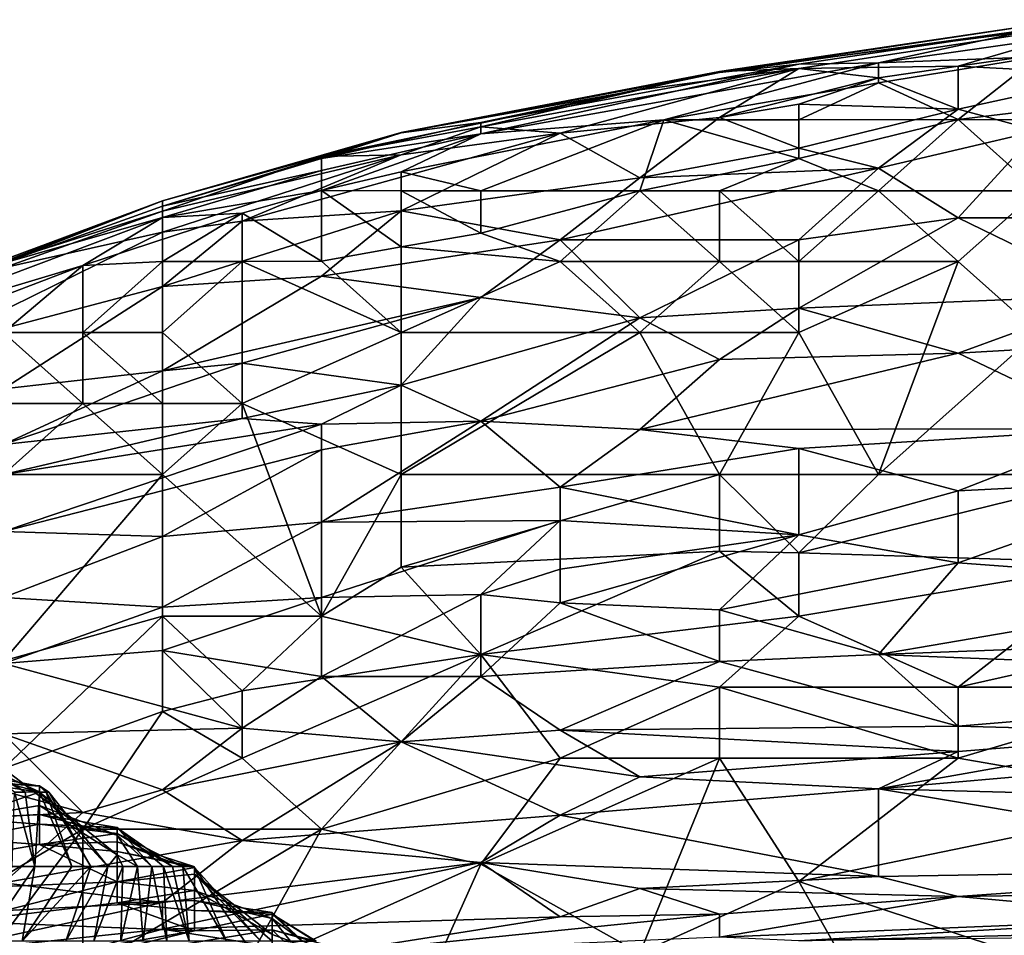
# Model space of a CAD drawing. Extents: x -1.05 to 1.05, y -0.36 to 0.36.
# Tile 75 of 226: x -0.7993 to -0.728, y 0.2786 to 0.3448. Entities that reach past the tile are written whole.
import ezdxf

# ---------------------------------------------------------------- set-up
doc = ezdxf.new("R2010")
doc.units = 0

msp = doc.modelspace()

# ---------------------------------------------------------------- linework, layer by layer
for points in [[(-0.742847, 0.341302, 0.789942), (-0.748606, 0.341103, 0.799772), (-0.71981, 0.344841, 0.794857)], [(-0.748606, 0.341103, 0.799772), (-0.725569, 0.344498, 0.804687), (-0.71981, 0.344841, 0.794857)], [(-0.725569, 0.344498, 0.804687), (-0.748606, 0.34103, 0.804687), (-0.725569, 0.344209, 0.809601)], [(-0.748606, 0.34103, 0.804687), (-0.725569, 0.344498, 0.804687), (-0.748606, 0.341103, 0.799772)], [(-0.742847, 0.341302, 0.789942), (-0.71981, 0.344841, 0.794857), (-0.731328, 0.341479, 0.780112)], [(-0.731328, 0.341479, 0.780112), (-0.71981, 0.344841, 0.794857), (-0.708291, 0.344788, 0.785027)], [(-0.71981, 0.340873, 0.770282), (-0.731328, 0.341479, 0.780112), (-0.708291, 0.344788, 0.785027)], [(-0.748606, 0.34103, 0.804687), (-0.742847, 0.341615, 0.809601), (-0.725569, 0.344209, 0.809601)], [(-0.742847, 0.341615, 0.809601), (-0.737088, 0.34172, 0.814516), (-0.725569, 0.344209, 0.809601)], [(-0.725569, 0.344209, 0.809601), (-0.737088, 0.34172, 0.814516), (-0.71981, 0.344181, 0.814516)], [(-0.737088, 0.34172, 0.814516), (-0.725569, 0.342143, 0.819431), (-0.71981, 0.344181, 0.814516)], [(-0.737088, 0.340273, 0.819431), (-0.731328, 0.337619, 0.824346), (-0.725569, 0.342143, 0.819431)], [(-0.737088, 0.34172, 0.814516), (-0.737088, 0.340273, 0.819431), (-0.725569, 0.342143, 0.819431)], [(-0.725569, 0.342143, 0.819431), (-0.731328, 0.337619, 0.824346), (-0.714051, 0.339684, 0.824346)], [(-0.765884, 0.336579, 0.814516), (-0.737088, 0.34172, 0.814516), (-0.742847, 0.341615, 0.809601)], [(-0.765884, 0.336579, 0.814516), (-0.752629, 0.337601, 0.819431), (-0.737088, 0.34172, 0.814516)], [(-0.765884, 0.337405, 0.809601), (-0.765884, 0.336579, 0.814516), (-0.742847, 0.341615, 0.809601)], [(-0.765884, 0.337405, 0.809601), (-0.742847, 0.341615, 0.809601), (-0.748606, 0.34103, 0.804687)], [(-0.752629, 0.337601, 0.819431), (-0.737088, 0.340273, 0.819431), (-0.737088, 0.34172, 0.814516)], [(-0.742847, 0.341302, 0.789942), (-0.731328, 0.341479, 0.780112), (-0.737088, 0.340639, 0.780112)], [(-0.737088, 0.340639, 0.780112), (-0.731328, 0.341479, 0.780112), (-0.731328, 0.338358, 0.765368)], [(-0.731328, 0.338358, 0.765368), (-0.731328, 0.341479, 0.780112), (-0.71981, 0.340873, 0.770282)], [(-0.771643, 0.336643, 0.804687), (-0.748606, 0.34103, 0.804687), (-0.748606, 0.341103, 0.799772)], [(-0.771643, 0.336667, 0.799772), (-0.771643, 0.336643, 0.804687), (-0.748606, 0.341103, 0.799772)], [(-0.771643, 0.336667, 0.799772), (-0.748606, 0.341103, 0.799772), (-0.754365, 0.339769, 0.794857)], [(-0.771643, 0.336643, 0.804687), (-0.765884, 0.337405, 0.809601), (-0.748606, 0.34103, 0.804687)], [(-0.765884, 0.33709, 0.789942), (-0.754365, 0.339769, 0.794857), (-0.742847, 0.341302, 0.789942)], [(-0.760125, 0.336639, 0.780112), (-0.765884, 0.33709, 0.789942), (-0.742847, 0.341302, 0.789942)], [(-0.748606, 0.337762, 0.775197), (-0.760125, 0.336639, 0.780112), (-0.742847, 0.341302, 0.789942)], [(-0.754365, 0.339769, 0.794857), (-0.748606, 0.341103, 0.799772), (-0.742847, 0.341302, 0.789942)], [(-0.748606, 0.337762, 0.775197), (-0.742847, 0.341302, 0.789942), (-0.737088, 0.340639, 0.780112)], [(-0.731328, 0.338358, 0.765368), (-0.71981, 0.340873, 0.770282), (-0.725569, 0.336791, 0.755538)], [(-0.752629, 0.337601, 0.819431), (-0.742847, 0.337601, 0.822115), (-0.737088, 0.340273, 0.819431)], [(-0.742847, 0.338718, 0.775197), (-0.748606, 0.337762, 0.775197), (-0.737088, 0.340639, 0.780112)], [(-0.742847, 0.338718, 0.775197), (-0.737088, 0.340639, 0.780112), (-0.731328, 0.338358, 0.765368)], [(-0.742847, 0.337601, 0.822115), (-0.731328, 0.337619, 0.824346), (-0.737088, 0.340273, 0.819431)], [(-0.777402, 0.334943, 0.794857), (-0.754365, 0.339769, 0.794857), (-0.765884, 0.33709, 0.789942)], [(-0.754365, 0.339769, 0.794857), (-0.777402, 0.334943, 0.794857), (-0.771643, 0.336667, 0.799772)], [(-0.731328, 0.337619, 0.824346), (-0.725569, 0.337601, 0.82491), (-0.714051, 0.339684, 0.824346)], [(-0.742847, 0.338718, 0.775197), (-0.742847, 0.33555, 0.760453), (-0.748606, 0.337762, 0.775197)], [(-0.742847, 0.338718, 0.775197), (-0.731328, 0.338358, 0.765368), (-0.742847, 0.33555, 0.760453)], [(-0.742847, 0.33555, 0.760453), (-0.731328, 0.338358, 0.765368), (-0.737088, 0.33409, 0.750623)], [(-0.737088, 0.33409, 0.750623), (-0.731328, 0.338358, 0.765368), (-0.725569, 0.336791, 0.755538)], [(-0.777402, 0.334805, 0.809601), (-0.765884, 0.336579, 0.814516), (-0.765884, 0.337405, 0.809601)], [(-0.771643, 0.336643, 0.804687), (-0.777402, 0.334805, 0.809601), (-0.765884, 0.337405, 0.809601)], [(-0.771643, 0.333833, 0.819431), (-0.765884, 0.332468, 0.822978), (-0.752629, 0.337601, 0.819431)], [(-0.765884, 0.336579, 0.814516), (-0.771643, 0.333833, 0.819431), (-0.752629, 0.337601, 0.819431)], [(-0.765884, 0.332468, 0.822978), (-0.754365, 0.332468, 0.824672), (-0.752629, 0.337601, 0.819431)], [(-0.748606, 0.337762, 0.775197), (-0.754365, 0.333392, 0.760453), (-0.760125, 0.336639, 0.780112)], [(-0.742847, 0.33555, 0.760453), (-0.754365, 0.333392, 0.760453), (-0.748606, 0.337762, 0.775197)], [(-0.742847, 0.334809, 0.824346), (-0.752629, 0.337601, 0.819431), (-0.754365, 0.332468, 0.824672)], [(-0.742847, 0.337601, 0.822115), (-0.752629, 0.337601, 0.819431), (-0.742847, 0.334809, 0.824346)], [(-0.731328, 0.337619, 0.824346), (-0.742847, 0.334809, 0.824346), (-0.737088, 0.332468, 0.825561)], [(-0.742847, 0.334809, 0.824346), (-0.731328, 0.337619, 0.824346), (-0.742847, 0.337601, 0.822115)], [(-0.737088, 0.332468, 0.825561), (-0.725569, 0.332468, 0.825639), (-0.731328, 0.337619, 0.824346)], [(-0.725569, 0.332468, 0.825639), (-0.725569, 0.337601, 0.82491), (-0.731328, 0.337619, 0.824346)], [(-0.788921, 0.331732, 0.804687), (-0.771643, 0.336643, 0.804687), (-0.771643, 0.336667, 0.799772)], [(-0.777402, 0.334943, 0.794857), (-0.788921, 0.331732, 0.804687), (-0.771643, 0.336667, 0.799772)], [(-0.788921, 0.331358, 0.809601), (-0.777402, 0.334805, 0.809601), (-0.771643, 0.336643, 0.804687)], [(-0.788921, 0.331732, 0.804687), (-0.788921, 0.331358, 0.809601), (-0.771643, 0.336643, 0.804687)], [(-0.771643, 0.331011, 0.765368), (-0.783162, 0.330274, 0.775197), (-0.760125, 0.336639, 0.780112)], [(-0.760125, 0.336639, 0.780112), (-0.783162, 0.330274, 0.775197), (-0.771643, 0.335065, 0.785027)], [(-0.771643, 0.335065, 0.785027), (-0.777402, 0.334943, 0.794857), (-0.765884, 0.33709, 0.789942)], [(-0.777402, 0.332482, 0.819431), (-0.771643, 0.333833, 0.819431), (-0.765884, 0.336579, 0.814516)], [(-0.777402, 0.333919, 0.814516), (-0.777402, 0.332482, 0.819431), (-0.765884, 0.336579, 0.814516)], [(-0.777402, 0.333919, 0.814516), (-0.765884, 0.336579, 0.814516), (-0.777402, 0.334805, 0.809601)], [(-0.771643, 0.335065, 0.785027), (-0.765884, 0.33709, 0.789942), (-0.760125, 0.336639, 0.780112)], [(-0.771643, 0.331011, 0.765368), (-0.760125, 0.336639, 0.780112), (-0.754365, 0.333392, 0.760453)], [(-0.731328, 0.330503, 0.730963), (-0.737088, 0.33409, 0.750623), (-0.725569, 0.336791, 0.755538)], [(-0.71981, 0.330499, 0.726049), (-0.731328, 0.330503, 0.730963), (-0.725569, 0.336791, 0.755538)], [(-0.783162, 0.330274, 0.775197), (-0.788921, 0.329471, 0.780112), (-0.771643, 0.335065, 0.785027)], [(-0.771643, 0.335065, 0.785027), (-0.788921, 0.329471, 0.780112), (-0.788921, 0.330997, 0.789942)], [(-0.771643, 0.335065, 0.785027), (-0.788921, 0.330997, 0.789942), (-0.777402, 0.334943, 0.794857)], [(-0.737088, 0.33409, 0.750623), (-0.754365, 0.333392, 0.760453), (-0.742847, 0.33555, 0.760453)], [(-0.788921, 0.331732, 0.804687), (-0.777402, 0.334943, 0.794857), (-0.788921, 0.330997, 0.789942)], [(-0.788921, 0.331358, 0.809601), (-0.777402, 0.333919, 0.814516), (-0.777402, 0.334805, 0.809601)], [(-0.754365, 0.332468, 0.824672), (-0.748606, 0.332468, 0.825109), (-0.742847, 0.334809, 0.824346)], [(-0.748606, 0.332468, 0.825109), (-0.737088, 0.332468, 0.825561), (-0.742847, 0.334809, 0.824346)], [(-0.777402, 0.333919, 0.814516), (-0.788921, 0.330534, 0.814516), (-0.777402, 0.332482, 0.819431)], [(-0.788921, 0.331358, 0.809601), (-0.788921, 0.330534, 0.814516), (-0.777402, 0.333919, 0.814516)], [(-0.777402, 0.332482, 0.819431), (-0.771643, 0.332468, 0.82149), (-0.771643, 0.333833, 0.819431)], [(-0.771643, 0.332468, 0.82149), (-0.765884, 0.332468, 0.822978), (-0.771643, 0.333833, 0.819431)], [(-0.737088, 0.33409, 0.750623), (-0.760125, 0.3289, 0.745708), (-0.754365, 0.333392, 0.760453)], [(-0.760125, 0.3289, 0.745708), (-0.737088, 0.33409, 0.750623), (-0.742847, 0.328922, 0.730963)], [(-0.742847, 0.328922, 0.730963), (-0.737088, 0.33409, 0.750623), (-0.731328, 0.330503, 0.730963)], [(-0.771643, 0.331011, 0.765368), (-0.754365, 0.333392, 0.760453), (-0.760125, 0.3289, 0.745708)], [(-0.777402, 0.332482, 0.819431), (-0.788921, 0.330534, 0.814516), (-0.783162, 0.330839, 0.819431)], [(-0.783162, 0.330839, 0.819431), (-0.777402, 0.327362, 0.824346), (-0.777402, 0.332482, 0.819431)], [(-0.771643, 0.332468, 0.82149), (-0.777402, 0.332482, 0.819431), (-0.771643, 0.328411, 0.824346)], [(-0.771643, 0.328411, 0.824346), (-0.777402, 0.332482, 0.819431), (-0.777402, 0.327362, 0.824346)], [(-0.765884, 0.332468, 0.822978), (-0.771643, 0.332468, 0.82149), (-0.765884, 0.329388, 0.824346)], [(-0.765884, 0.329388, 0.824346), (-0.771643, 0.332468, 0.82149), (-0.771643, 0.328411, 0.824346)], [(-0.754365, 0.332468, 0.824672), (-0.765884, 0.329388, 0.824346), (-0.760125, 0.327335, 0.82494)], [(-0.765884, 0.329388, 0.824346), (-0.754365, 0.332468, 0.824672), (-0.765884, 0.332468, 0.822978)], [(-0.754365, 0.332468, 0.824672), (-0.760125, 0.327335, 0.82494), (-0.748606, 0.327335, 0.824731)], [(-0.748606, 0.327335, 0.824731), (-0.748606, 0.332468, 0.825109), (-0.754365, 0.332468, 0.824672)], [(-0.742847, 0.327335, 0.824611), (-0.737088, 0.332468, 0.825561), (-0.748606, 0.332468, 0.825109)], [(-0.748606, 0.327335, 0.824731), (-0.742847, 0.327335, 0.824611), (-0.748606, 0.332468, 0.825109)], [(-0.742847, 0.327335, 0.824611), (-0.731328, 0.327335, 0.824486), (-0.737088, 0.332468, 0.825561)], [(-0.731328, 0.327335, 0.824486), (-0.725569, 0.332468, 0.825639), (-0.737088, 0.332468, 0.825561)], [(-0.731328, 0.327335, 0.824486), (-0.725569, 0.322202, 0.822949), (-0.725569, 0.332468, 0.825639)], [(-0.806199, 0.325308, 0.804687), (-0.800439, 0.327217, 0.809601), (-0.788921, 0.331732, 0.804687)], [(-0.800382, 0.327335, 0.794857), (-0.806199, 0.325308, 0.804687), (-0.788921, 0.331732, 0.804687)], [(-0.800439, 0.327217, 0.809601), (-0.788921, 0.331358, 0.809601), (-0.788921, 0.331732, 0.804687)], [(-0.800382, 0.327335, 0.794857), (-0.788921, 0.331732, 0.804687), (-0.788921, 0.330997, 0.789942)], [(-0.800439, 0.327217, 0.809601), (-0.788921, 0.330534, 0.814516), (-0.788921, 0.331358, 0.809601)], [(-0.800439, 0.326889, 0.789942), (-0.800382, 0.327335, 0.794857), (-0.788921, 0.330997, 0.789942)], [(-0.800439, 0.326889, 0.789942), (-0.788921, 0.330997, 0.789942), (-0.788921, 0.329471, 0.780112)], [(-0.79468, 0.327053, 0.819431), (-0.788921, 0.327335, 0.821656), (-0.783162, 0.330839, 0.819431)], [(-0.788921, 0.330534, 0.814516), (-0.79468, 0.327053, 0.819431), (-0.783162, 0.330839, 0.819431)], [(-0.788921, 0.325526, 0.760453), (-0.783162, 0.330274, 0.775197), (-0.771643, 0.331011, 0.765368)], [(-0.777402, 0.326275, 0.750623), (-0.788921, 0.325526, 0.760453), (-0.771643, 0.331011, 0.765368)], [(-0.788921, 0.327335, 0.821656), (-0.783162, 0.327335, 0.823363), (-0.783162, 0.330839, 0.819431)], [(-0.783162, 0.330839, 0.819431), (-0.783162, 0.327335, 0.823363), (-0.777402, 0.327362, 0.824346)], [(-0.760125, 0.3289, 0.745708), (-0.777402, 0.326275, 0.750623), (-0.771643, 0.331011, 0.765368)], [(-0.800439, 0.327217, 0.809601), (-0.811958, 0.321878, 0.814516), (-0.788921, 0.330534, 0.814516)], [(-0.811958, 0.321878, 0.814516), (-0.79468, 0.327053, 0.819431), (-0.788921, 0.330534, 0.814516)], [(-0.788921, 0.325526, 0.760453), (-0.788921, 0.329471, 0.780112), (-0.783162, 0.330274, 0.775197)], [(-0.742847, 0.323973, 0.706389), (-0.742847, 0.328922, 0.730963), (-0.731328, 0.330503, 0.730963)], [(-0.742847, 0.323973, 0.706389), (-0.731328, 0.330503, 0.730963), (-0.71981, 0.324919, 0.701474)], [(-0.71981, 0.324919, 0.701474), (-0.731328, 0.330503, 0.730963), (-0.71981, 0.330499, 0.726049)], [(-0.788921, 0.325526, 0.760453), (-0.806199, 0.320981, 0.765368), (-0.788921, 0.329471, 0.780112)], [(-0.788921, 0.329471, 0.780112), (-0.806199, 0.320981, 0.765368), (-0.800439, 0.326889, 0.789942)], [(-0.771643, 0.328411, 0.824346), (-0.760125, 0.327335, 0.82494), (-0.765884, 0.329388, 0.824346)], [(-0.760125, 0.3289, 0.745708), (-0.765884, 0.324743, 0.730963), (-0.777402, 0.326275, 0.750623)], [(-0.765884, 0.324743, 0.730963), (-0.760125, 0.3289, 0.745708), (-0.754365, 0.323264, 0.711304)], [(-0.754365, 0.323264, 0.711304), (-0.760125, 0.3289, 0.745708), (-0.742847, 0.328922, 0.730963)], [(-0.754365, 0.323264, 0.711304), (-0.742847, 0.328922, 0.730963), (-0.742847, 0.323973, 0.706389)], [(-0.777402, 0.327362, 0.824346), (-0.771643, 0.322202, 0.82386), (-0.771643, 0.328411, 0.824346)], [(-0.771643, 0.328411, 0.824346), (-0.771643, 0.322202, 0.82386), (-0.760125, 0.327335, 0.82494)], [(-0.788921, 0.327335, 0.821656), (-0.79468, 0.322202, 0.823788), (-0.788921, 0.322202, 0.824296)], [(-0.79468, 0.327053, 0.819431), (-0.79468, 0.322202, 0.823788), (-0.788921, 0.327335, 0.821656)], [(-0.783162, 0.327335, 0.823363), (-0.788921, 0.327335, 0.821656), (-0.788921, 0.322202, 0.824296)], [(-0.788921, 0.322202, 0.824296), (-0.783162, 0.317069, 0.822354), (-0.783162, 0.327335, 0.823363)], [(-0.771643, 0.322202, 0.82386), (-0.777402, 0.327362, 0.824346), (-0.783162, 0.327335, 0.823363)], [(-0.783162, 0.317069, 0.822354), (-0.771643, 0.322202, 0.82386), (-0.783162, 0.327335, 0.823363)], [(-0.760125, 0.327335, 0.82494), (-0.771643, 0.322202, 0.82386), (-0.754365, 0.322202, 0.822957)], [(-0.748606, 0.327335, 0.824731), (-0.760125, 0.327335, 0.82494), (-0.754365, 0.322202, 0.822957)], [(-0.742847, 0.322202, 0.822541), (-0.748606, 0.327335, 0.824731), (-0.754365, 0.322202, 0.822957)], [(-0.742847, 0.327335, 0.824611), (-0.748606, 0.327335, 0.824731), (-0.742847, 0.322202, 0.822541)], [(-0.731328, 0.327335, 0.824486), (-0.742847, 0.327335, 0.824611), (-0.742847, 0.322202, 0.822541)], [(-0.737088, 0.311935, 0.81805), (-0.731328, 0.327335, 0.824486), (-0.742847, 0.322202, 0.822541)], [(-0.737088, 0.311935, 0.81805), (-0.725569, 0.322202, 0.822949), (-0.731328, 0.327335, 0.824486)], [(-0.811958, 0.321878, 0.814516), (-0.806199, 0.322656, 0.819431), (-0.79468, 0.327053, 0.819431)], [(-0.806199, 0.322656, 0.819431), (-0.800439, 0.322202, 0.82248), (-0.79468, 0.327053, 0.819431)], [(-0.800439, 0.322202, 0.82248), (-0.79468, 0.322202, 0.823788), (-0.79468, 0.327053, 0.819431)], [(-0.788921, 0.319437, 0.730963), (-0.777402, 0.326275, 0.750623), (-0.765884, 0.324743, 0.730963)], [(-0.777402, 0.326275, 0.750623), (-0.788921, 0.319437, 0.730963), (-0.788921, 0.325526, 0.760453)], [(-0.788921, 0.325526, 0.760453), (-0.800439, 0.318132, 0.740793), (-0.806199, 0.320981, 0.765368)], [(-0.788921, 0.319437, 0.730963), (-0.800439, 0.318132, 0.740793), (-0.788921, 0.325526, 0.760453)], [(-0.788921, 0.319437, 0.730963), (-0.765884, 0.324743, 0.730963), (-0.783162, 0.319987, 0.726049)], [(-0.771643, 0.318387, 0.701474), (-0.783162, 0.319987, 0.726049), (-0.765884, 0.324743, 0.730963)], [(-0.771643, 0.318387, 0.701474), (-0.765884, 0.324743, 0.730963), (-0.754365, 0.323264, 0.711304)], [(-0.731328, 0.320711, 0.68673), (-0.742847, 0.323973, 0.706389), (-0.71981, 0.324919, 0.701474)], [(-0.731328, 0.320711, 0.68673), (-0.71981, 0.324919, 0.701474), (-0.696773, 0.322706, 0.68673)], [(-0.742847, 0.323973, 0.706389), (-0.748606, 0.320263, 0.691644), (-0.754365, 0.323264, 0.711304)], [(-0.731328, 0.320711, 0.68673), (-0.748606, 0.320263, 0.691644), (-0.742847, 0.323973, 0.706389)], [(-0.771643, 0.318387, 0.701474), (-0.754365, 0.323264, 0.711304), (-0.765884, 0.3158, 0.681815)], [(-0.765884, 0.3158, 0.681815), (-0.754365, 0.323264, 0.711304), (-0.748606, 0.320263, 0.691644)], [(-0.79468, 0.317069, 0.823591), (-0.79468, 0.322202, 0.823788), (-0.800439, 0.322202, 0.82248)], [(-0.800439, 0.317069, 0.824039), (-0.79468, 0.317069, 0.823591), (-0.800439, 0.322202, 0.82248)], [(-0.788921, 0.317069, 0.822986), (-0.788921, 0.322202, 0.824296), (-0.79468, 0.322202, 0.823788)], [(-0.79468, 0.317069, 0.823591), (-0.788921, 0.317069, 0.822986), (-0.79468, 0.322202, 0.823788)], [(-0.788921, 0.322202, 0.824296), (-0.788921, 0.317069, 0.822986), (-0.783162, 0.317069, 0.822354)], [(-0.783162, 0.317069, 0.822354), (-0.771643, 0.311935, 0.81862), (-0.771643, 0.322202, 0.82386)], [(-0.771643, 0.322202, 0.82386), (-0.771643, 0.311935, 0.81862), (-0.754365, 0.322202, 0.822957)], [(-0.754365, 0.322202, 0.822957), (-0.771643, 0.311935, 0.81862), (-0.748606, 0.311935, 0.817808)], [(-0.742847, 0.322202, 0.822541), (-0.754365, 0.322202, 0.822957), (-0.748606, 0.311935, 0.817808)], [(-0.737088, 0.311935, 0.81805), (-0.742847, 0.322202, 0.822541), (-0.748606, 0.311935, 0.817808)], [(-0.737088, 0.311935, 0.81805), (-0.71981, 0.311935, 0.818706), (-0.725569, 0.322202, 0.822949)], [(-0.71981, 0.315244, 0.662155), (-0.731328, 0.320711, 0.68673), (-0.696773, 0.322706, 0.68673)], [(-0.754365, 0.31519, 0.671985), (-0.765884, 0.3158, 0.681815), (-0.748606, 0.320263, 0.691644)], [(-0.754365, 0.31519, 0.671985), (-0.731328, 0.320711, 0.68673), (-0.71981, 0.315244, 0.662155)], [(-0.748606, 0.320263, 0.691644), (-0.731328, 0.320711, 0.68673), (-0.754365, 0.31519, 0.671985)], [(-0.800439, 0.314104, 0.716219), (-0.788921, 0.319437, 0.730963), (-0.783162, 0.319987, 0.726049)], [(-0.783162, 0.315982, 0.701474), (-0.800439, 0.314104, 0.716219), (-0.783162, 0.319987, 0.726049)], [(-0.800439, 0.318132, 0.740793), (-0.788921, 0.319437, 0.730963), (-0.800439, 0.314104, 0.716219)], [(-0.771643, 0.318387, 0.701474), (-0.783162, 0.315982, 0.701474), (-0.783162, 0.319987, 0.726049)], [(-0.783162, 0.315982, 0.701474), (-0.771643, 0.318387, 0.701474), (-0.777402, 0.315576, 0.691644)], [(-0.777402, 0.315576, 0.691644), (-0.771643, 0.318387, 0.701474), (-0.765884, 0.3158, 0.681815)], [(-0.800439, 0.311935, 0.822153), (-0.788921, 0.311935, 0.820015), (-0.79468, 0.317069, 0.823591)], [(-0.800439, 0.311935, 0.822153), (-0.79468, 0.317069, 0.823591), (-0.800439, 0.317069, 0.824039)], [(-0.788921, 0.311935, 0.820015), (-0.788921, 0.317069, 0.822986), (-0.79468, 0.317069, 0.823591)], [(-0.788921, 0.311935, 0.820015), (-0.777402, 0.301669, 0.812732), (-0.783162, 0.317069, 0.822354)], [(-0.788921, 0.311935, 0.820015), (-0.783162, 0.317069, 0.822354), (-0.788921, 0.317069, 0.822986)], [(-0.777402, 0.301669, 0.812732), (-0.771643, 0.311935, 0.81862), (-0.783162, 0.317069, 0.822354)], [(-0.800439, 0.311935, 0.701561), (-0.800439, 0.314104, 0.716219), (-0.783162, 0.315982, 0.701474)], [(-0.800439, 0.311935, 0.701561), (-0.783162, 0.315982, 0.701474), (-0.777402, 0.315576, 0.691644)], [(-0.777402, 0.308472, 0.65724), (-0.765884, 0.3158, 0.681815), (-0.760125, 0.311003, 0.65724)], [(-0.777402, 0.313714, 0.681815), (-0.777402, 0.315576, 0.691644), (-0.765884, 0.3158, 0.681815)], [(-0.777402, 0.308472, 0.65724), (-0.777402, 0.313714, 0.681815), (-0.765884, 0.3158, 0.681815)], [(-0.760125, 0.311003, 0.65724), (-0.765884, 0.3158, 0.681815), (-0.754365, 0.31519, 0.671985)], [(-0.777402, 0.315576, 0.691644), (-0.800439, 0.307809, 0.6769), (-0.800439, 0.311935, 0.701561)], [(-0.800439, 0.307809, 0.6769), (-0.777402, 0.315576, 0.691644), (-0.777402, 0.313714, 0.681815)], [(-0.760125, 0.311003, 0.65724), (-0.754365, 0.31519, 0.671985), (-0.742847, 0.313808, 0.662155)], [(-0.754365, 0.31519, 0.671985), (-0.71981, 0.315244, 0.662155), (-0.742847, 0.313808, 0.662155)], [(-0.731328, 0.310749, 0.647411), (-0.742847, 0.313808, 0.662155), (-0.71981, 0.315244, 0.662155)], [(-0.731328, 0.310749, 0.647411), (-0.71981, 0.315244, 0.662155), (-0.714051, 0.311612, 0.647411)], [(-0.788921, 0.307455, 0.662155), (-0.800439, 0.307809, 0.6769), (-0.777402, 0.313714, 0.681815)], [(-0.788921, 0.307455, 0.662155), (-0.777402, 0.313714, 0.681815), (-0.777402, 0.308472, 0.65724)], [(-0.742847, 0.307558, 0.637581), (-0.760125, 0.311003, 0.65724), (-0.742847, 0.313808, 0.662155)], [(-0.742847, 0.307558, 0.637581), (-0.742847, 0.313808, 0.662155), (-0.731328, 0.310749, 0.647411)], [(-0.800439, 0.298442, 0.814516), (-0.788921, 0.311935, 0.820015), (-0.800439, 0.311935, 0.822153)], [(-0.800439, 0.298442, 0.814516), (-0.788921, 0.301669, 0.814197), (-0.788921, 0.311935, 0.820015)], [(-0.788921, 0.311935, 0.820015), (-0.788921, 0.301669, 0.814197), (-0.777402, 0.301669, 0.812732)], [(-0.777402, 0.301669, 0.812732), (-0.771643, 0.305224, 0.814516), (-0.771643, 0.311935, 0.81862)], [(-0.771643, 0.305224, 0.814516), (-0.748606, 0.311935, 0.817808), (-0.771643, 0.311935, 0.81862)], [(-0.771643, 0.305224, 0.814516), (-0.748606, 0.306389, 0.814516), (-0.748606, 0.311935, 0.817808)], [(-0.742847, 0.306272, 0.814516), (-0.737088, 0.311935, 0.81805), (-0.748606, 0.311935, 0.817808)], [(-0.748606, 0.306389, 0.814516), (-0.742847, 0.306272, 0.814516), (-0.748606, 0.311935, 0.817808)], [(-0.737088, 0.311935, 0.81805), (-0.742847, 0.306272, 0.814516), (-0.71981, 0.311935, 0.818706)], [(-0.742847, 0.306272, 0.814516), (-0.71981, 0.30553, 0.814516), (-0.71981, 0.311935, 0.818706)], [(-0.731328, 0.305529, 0.627751), (-0.731328, 0.310749, 0.647411), (-0.714051, 0.311612, 0.647411)], [(-0.731328, 0.305529, 0.627751), (-0.714051, 0.311612, 0.647411), (-0.708291, 0.303829, 0.617921)], [(-0.760125, 0.311003, 0.65724), (-0.760125, 0.308594, 0.647411), (-0.777402, 0.308472, 0.65724)], [(-0.742847, 0.307558, 0.637581), (-0.760125, 0.308594, 0.647411), (-0.760125, 0.311003, 0.65724)], [(-0.742847, 0.307558, 0.637581), (-0.731328, 0.310749, 0.647411), (-0.731328, 0.305529, 0.627751)], [(-0.777402, 0.308472, 0.65724), (-0.788921, 0.302339, 0.637581), (-0.788921, 0.307455, 0.662155)], [(-0.788921, 0.302339, 0.637581), (-0.777402, 0.308472, 0.65724), (-0.777402, 0.303042, 0.632666)], [(-0.760125, 0.308594, 0.647411), (-0.777402, 0.303042, 0.632666), (-0.777402, 0.308472, 0.65724)], [(-0.777402, 0.303042, 0.632666), (-0.760125, 0.308594, 0.647411), (-0.765884, 0.30324, 0.627751)], [(-0.765884, 0.30324, 0.627751), (-0.760125, 0.308594, 0.647411), (-0.760125, 0.305071, 0.632666)], [(-0.760125, 0.305071, 0.632666), (-0.760125, 0.308594, 0.647411), (-0.742847, 0.307558, 0.637581)], [(-0.788921, 0.307455, 0.662155), (-0.800439, 0.303031, 0.652326), (-0.800439, 0.307809, 0.6769)], [(-0.800439, 0.303031, 0.652326), (-0.788921, 0.307455, 0.662155), (-0.788921, 0.302339, 0.637581)], [(-0.760125, 0.302636, 0.622836), (-0.742847, 0.307558, 0.637581), (-0.748606, 0.302142, 0.617921)], [(-0.760125, 0.302636, 0.622836), (-0.760125, 0.305071, 0.632666), (-0.742847, 0.307558, 0.637581)], [(-0.742847, 0.307558, 0.637581), (-0.731328, 0.305529, 0.627751), (-0.748606, 0.302142, 0.617921)], [(-0.748606, 0.306389, 0.814516), (-0.771643, 0.305224, 0.814516), (-0.765884, 0.29891, 0.809601)], [(-0.765884, 0.29891, 0.809601), (-0.742847, 0.301669, 0.811036), (-0.748606, 0.306389, 0.814516)], [(-0.742847, 0.306272, 0.814516), (-0.748606, 0.306389, 0.814516), (-0.742847, 0.301669, 0.811036)], [(-0.71981, 0.30553, 0.814516), (-0.742847, 0.306272, 0.814516), (-0.742847, 0.301669, 0.811036)], [(-0.765884, 0.29891, 0.809601), (-0.771643, 0.305224, 0.814516), (-0.777402, 0.301669, 0.812732)], [(-0.765884, 0.30324, 0.627751), (-0.760125, 0.305071, 0.632666), (-0.760125, 0.302636, 0.622836)], [(-0.737088, 0.298911, 0.603177), (-0.748606, 0.302142, 0.617921), (-0.731328, 0.305529, 0.627751)], [(-0.742847, 0.301669, 0.811036), (-0.731328, 0.296536, 0.806373), (-0.71981, 0.30553, 0.814516)], [(-0.708291, 0.303829, 0.617921), (-0.737088, 0.298911, 0.603177), (-0.731328, 0.305529, 0.627751)], [(-0.731328, 0.296536, 0.806373), (-0.714051, 0.300431, 0.809601), (-0.71981, 0.30553, 0.814516)], [(-0.737088, 0.298911, 0.603177), (-0.708291, 0.303829, 0.617921), (-0.696773, 0.300431, 0.603177)], [(-0.800439, 0.298254, 0.627751), (-0.800439, 0.303031, 0.652326), (-0.788921, 0.302339, 0.637581)], [(-0.777402, 0.303042, 0.632666), (-0.788921, 0.299189, 0.622836), (-0.788921, 0.302339, 0.637581)], [(-0.788921, 0.299189, 0.622836), (-0.777402, 0.303042, 0.632666), (-0.777402, 0.297323, 0.608092)], [(-0.765884, 0.30324, 0.627751), (-0.777402, 0.297323, 0.608092), (-0.777402, 0.303042, 0.632666)], [(-0.777402, 0.297323, 0.608092), (-0.765884, 0.30324, 0.627751), (-0.765884, 0.297309, 0.603177)], [(-0.765884, 0.30324, 0.627751), (-0.760125, 0.302636, 0.622836), (-0.765884, 0.297309, 0.603177)], [(-0.800439, 0.298254, 0.627751), (-0.788921, 0.302339, 0.637581), (-0.788921, 0.299189, 0.622836)], [(-0.765884, 0.297309, 0.603177), (-0.760125, 0.302636, 0.622836), (-0.748606, 0.298394, 0.603177)], [(-0.760125, 0.302636, 0.622836), (-0.748606, 0.302142, 0.617921), (-0.748606, 0.298394, 0.603177)], [(-0.800439, 0.290647, 0.809601), (-0.788921, 0.29477, 0.809601), (-0.788921, 0.301669, 0.814197)], [(-0.800439, 0.298442, 0.814516), (-0.800439, 0.290647, 0.809601), (-0.788921, 0.301669, 0.814197)], [(-0.788921, 0.29477, 0.809601), (-0.783162, 0.296281, 0.809601), (-0.788921, 0.301669, 0.814197)], [(-0.783162, 0.296281, 0.809601), (-0.777402, 0.301669, 0.812732), (-0.788921, 0.301669, 0.814197)], [(-0.783162, 0.296281, 0.809601), (-0.765884, 0.29891, 0.809601), (-0.777402, 0.301669, 0.812732)], [(-0.742847, 0.301669, 0.811036), (-0.765884, 0.29891, 0.809601), (-0.748606, 0.296536, 0.806344)], [(-0.748606, 0.298394, 0.603177), (-0.748606, 0.302142, 0.617921), (-0.737088, 0.298911, 0.603177)], [(-0.731328, 0.296536, 0.806373), (-0.742847, 0.301669, 0.811036), (-0.748606, 0.296536, 0.806344)], [(-0.691013, 0.297078, 0.588432), (-0.737088, 0.298911, 0.603177), (-0.696773, 0.300431, 0.603177)], [(-0.714051, 0.296536, 0.805253), (-0.714051, 0.300431, 0.809601), (-0.731328, 0.296536, 0.806373)], [(-0.788921, 0.299189, 0.622836), (-0.783162, 0.293574, 0.593347), (-0.800439, 0.298254, 0.627751)], [(-0.783162, 0.293574, 0.593347), (-0.788921, 0.299189, 0.622836), (-0.777402, 0.297323, 0.608092)], [(-0.783162, 0.291403, 0.805759), (-0.765884, 0.29891, 0.809601), (-0.783162, 0.296281, 0.809601)], [(-0.777402, 0.28627, 0.800036), (-0.765884, 0.29891, 0.809601), (-0.783162, 0.291403, 0.805759)], [(-0.760125, 0.291403, 0.802015), (-0.765884, 0.29891, 0.809601), (-0.777402, 0.28627, 0.800036)], [(-0.765884, 0.29891, 0.809601), (-0.760125, 0.291403, 0.802015), (-0.748606, 0.296536, 0.806344)], [(-0.731328, 0.293713, 0.578602), (-0.748606, 0.298394, 0.603177), (-0.737088, 0.298911, 0.603177)], [(-0.737088, 0.298911, 0.603177), (-0.691013, 0.297078, 0.588432), (-0.731328, 0.293713, 0.578602)], [(-0.783162, 0.293574, 0.593347), (-0.800439, 0.293168, 0.603177), (-0.800439, 0.298254, 0.627751)], [(-0.765884, 0.297309, 0.603177), (-0.748606, 0.298394, 0.603177), (-0.760125, 0.293438, 0.583517)], [(-0.731328, 0.293713, 0.578602), (-0.760125, 0.293438, 0.583517), (-0.748606, 0.298394, 0.603177)], [(-0.783162, 0.293574, 0.593347), (-0.777402, 0.297323, 0.608092), (-0.771643, 0.292587, 0.583517)], [(-0.777402, 0.297323, 0.608092), (-0.765884, 0.297309, 0.603177), (-0.771643, 0.292587, 0.583517)], [(-0.771643, 0.292587, 0.583517), (-0.765884, 0.297309, 0.603177), (-0.760125, 0.293438, 0.583517)], [(-0.748606, 0.291403, 0.8009), (-0.748606, 0.296536, 0.806344), (-0.760125, 0.291403, 0.802015)], [(-0.731328, 0.296536, 0.806373), (-0.748606, 0.296536, 0.806344), (-0.731328, 0.291403, 0.800318)], [(-0.731328, 0.291403, 0.800318), (-0.748606, 0.296536, 0.806344), (-0.748606, 0.291403, 0.8009)], [(-0.714051, 0.293266, 0.573688), (-0.731328, 0.293713, 0.578602), (-0.691013, 0.297078, 0.588432)], [(-0.731328, 0.291403, 0.800318), (-0.714051, 0.296536, 0.805253), (-0.731328, 0.296536, 0.806373)], [(-0.714051, 0.288413, 0.794857), (-0.714051, 0.296536, 0.805253), (-0.731328, 0.291403, 0.800318)], [(-0.783162, 0.296281, 0.809601), (-0.788921, 0.29477, 0.809601), (-0.783162, 0.291403, 0.805759)], [(-0.800439, 0.290647, 0.809601), (-0.79468, 0.28627, 0.804726), (-0.788921, 0.29477, 0.809601)], [(-0.79468, 0.28627, 0.804726), (-0.783162, 0.291403, 0.805759), (-0.788921, 0.29477, 0.809601)], [(-0.731328, 0.291875, 0.568773), (-0.760125, 0.293438, 0.583517), (-0.731328, 0.293713, 0.578602)], [(-0.731328, 0.291875, 0.568773), (-0.731328, 0.293713, 0.578602), (-0.714051, 0.293266, 0.573688)], [(-0.811958, 0.292136, 0.608092), (-0.800439, 0.293168, 0.603177), (-0.79468, 0.28747, 0.568773)], [(-0.783162, 0.293574, 0.593347), (-0.788921, 0.28912, 0.573688), (-0.800439, 0.293168, 0.603177)], [(-0.788921, 0.28912, 0.573688), (-0.79468, 0.28747, 0.568773), (-0.800439, 0.293168, 0.603177)], [(-0.788921, 0.28912, 0.573688), (-0.783162, 0.293574, 0.593347), (-0.771643, 0.292587, 0.583517)], [(-0.760125, 0.293438, 0.583517), (-0.754365, 0.290063, 0.563858), (-0.771643, 0.292587, 0.583517)], [(-0.760125, 0.293438, 0.583517), (-0.731328, 0.291875, 0.568773), (-0.754365, 0.290063, 0.563858)], [(-0.708291, 0.291689, 0.563858), (-0.737088, 0.289183, 0.554028), (-0.714051, 0.293266, 0.573688)], [(-0.714051, 0.293266, 0.573688), (-0.737088, 0.289183, 0.554028), (-0.731328, 0.291875, 0.568773)], [(-0.788921, 0.28912, 0.573688), (-0.771643, 0.292587, 0.583517), (-0.783162, 0.285448, 0.549113)], [(-0.783162, 0.285448, 0.549113), (-0.771643, 0.292587, 0.583517), (-0.760125, 0.287281, 0.549113)], [(-0.771643, 0.292587, 0.583517), (-0.754365, 0.290063, 0.563858), (-0.760125, 0.287281, 0.549113)], [(-0.811958, 0.292136, 0.608092), (-0.79468, 0.28747, 0.568773), (-0.817717, 0.286317, 0.583517)], [(-0.799641, 0.28894, 0.106659), (-0.803451, 0.291956, 0.106659), (-0.798854, 0.28894, 0.110395)], [(-0.803451, 0.291956, 0.106659), (-0.803451, 0.291556, 0.110395), (-0.798854, 0.28894, 0.110395)], [(-0.797831, 0.288961, 0.11413), (-0.803451, 0.291556, 0.110395), (-0.803451, 0.290424, 0.117865)], [(-0.797831, 0.288961, 0.11413), (-0.798854, 0.28894, 0.110395), (-0.803451, 0.291556, 0.110395)], [(-0.754365, 0.290063, 0.563858), (-0.731328, 0.291875, 0.568773), (-0.737088, 0.289183, 0.554028)], [(-0.737088, 0.289183, 0.554028), (-0.708291, 0.291689, 0.563858), (-0.696773, 0.288136, 0.539283)], [(-0.777402, 0.28627, 0.800036), (-0.783162, 0.291403, 0.805759), (-0.79468, 0.28627, 0.804726)], [(-0.760125, 0.291403, 0.802015), (-0.777402, 0.28627, 0.800036), (-0.765884, 0.283746, 0.794857)], [(-0.765884, 0.283746, 0.794857), (-0.754365, 0.277287, 0.785027), (-0.748606, 0.291403, 0.8009)], [(-0.748606, 0.291403, 0.8009), (-0.760125, 0.291403, 0.802015), (-0.765884, 0.283746, 0.794857)], [(-0.742847, 0.282475, 0.789942), (-0.748606, 0.291403, 0.8009), (-0.754365, 0.277287, 0.785027)], [(-0.731328, 0.291403, 0.800318), (-0.748606, 0.291403, 0.8009), (-0.742847, 0.282475, 0.789942)], [(-0.714051, 0.288413, 0.794857), (-0.731328, 0.291403, 0.800318), (-0.742847, 0.282475, 0.789942)], [(-0.811958, 0.276003, 0.802594), (-0.79468, 0.28627, 0.804726), (-0.800439, 0.290647, 0.809601)], [(-0.803451, 0.290424, 0.117865), (-0.803451, 0.289796, 0.1216), (-0.797831, 0.289371, 0.117865)], [(-0.803451, 0.290424, 0.117865), (-0.797831, 0.289371, 0.117865), (-0.797831, 0.288961, 0.11413)], [(-0.803451, 0.289796, 0.1216), (-0.797831, 0.28894, 0.12663), (-0.797831, 0.289401, 0.1216)], [(-0.803451, 0.289796, 0.1216), (-0.797831, 0.289401, 0.1216), (-0.797831, 0.289371, 0.117865)], [(-0.803451, 0.289796, 0.1216), (-0.803451, 0.287031, 0.136542), (-0.797831, 0.28894, 0.12663)], [(-0.797148, 0.28894, 0.1216), (-0.797831, 0.289401, 0.1216), (-0.797831, 0.28894, 0.12663)], [(-0.797831, 0.289371, 0.117865), (-0.797831, 0.289401, 0.1216), (-0.797148, 0.28894, 0.1216)], [(-0.797333, 0.28894, 0.117865), (-0.797831, 0.289371, 0.117865), (-0.797148, 0.28894, 0.1216)], [(-0.797831, 0.288961, 0.11413), (-0.797831, 0.289371, 0.117865), (-0.797333, 0.28894, 0.117865)], [(-0.760125, 0.287281, 0.549113), (-0.754365, 0.290063, 0.563858), (-0.737088, 0.289183, 0.554028)], [(-0.803451, 0.287031, 0.136542), (-0.797831, 0.287991, 0.132806), (-0.797831, 0.28894, 0.12663)], [(-0.799804, 0.283556, 0.106659), (-0.799641, 0.28894, 0.106659), (-0.798151, 0.283556, 0.110395)], [(-0.799641, 0.28894, 0.106659), (-0.798854, 0.28894, 0.110395), (-0.798151, 0.283556, 0.110395)], [(-0.797831, 0.288961, 0.11413), (-0.798151, 0.283556, 0.110395), (-0.798854, 0.28894, 0.110395)], [(-0.798151, 0.283556, 0.110395), (-0.797831, 0.288961, 0.11413), (-0.795478, 0.283556, 0.117865)], [(-0.797831, 0.288961, 0.11413), (-0.797333, 0.28894, 0.117865), (-0.795478, 0.283556, 0.117865)], [(-0.797831, 0.28894, 0.12663), (-0.797831, 0.287991, 0.132806), (-0.792212, 0.28441, 0.129071)], [(-0.797831, 0.28894, 0.12663), (-0.792212, 0.28441, 0.129071), (-0.792874, 0.283556, 0.125336)], [(-0.797148, 0.28894, 0.1216), (-0.797831, 0.28894, 0.12663), (-0.792874, 0.283556, 0.125336)], [(-0.797333, 0.28894, 0.117865), (-0.797148, 0.28894, 0.1216), (-0.794108, 0.283556, 0.1216)], [(-0.795478, 0.283556, 0.117865), (-0.797333, 0.28894, 0.117865), (-0.794108, 0.283556, 0.1216)], [(-0.794108, 0.283556, 0.1216), (-0.797148, 0.28894, 0.1216), (-0.792874, 0.283556, 0.125336)], [(-0.79468, 0.28747, 0.568773), (-0.788921, 0.28912, 0.573688), (-0.783162, 0.285448, 0.549113)], [(-0.737088, 0.282841, 0.509794), (-0.760125, 0.287281, 0.549113), (-0.737088, 0.289183, 0.554028)], [(-0.737088, 0.289183, 0.554028), (-0.696773, 0.288136, 0.539283), (-0.702532, 0.283428, 0.504879)], [(-0.702532, 0.283428, 0.504879), (-0.737088, 0.282841, 0.509794), (-0.737088, 0.289183, 0.554028)], [(-0.803451, 0.287031, 0.136542), (-0.797831, 0.287334, 0.136542), (-0.797831, 0.287991, 0.132806)], [(-0.797831, 0.287991, 0.132806), (-0.797831, 0.287334, 0.136542), (-0.792212, 0.285821, 0.132806)], [(-0.797831, 0.287991, 0.132806), (-0.792212, 0.285821, 0.132806), (-0.792212, 0.28441, 0.129071)], [(-0.714051, 0.288413, 0.794857), (-0.742847, 0.282475, 0.789942), (-0.725569, 0.27676, 0.780112)], [(-0.79468, 0.28747, 0.568773), (-0.800439, 0.282389, 0.544198), (-0.817717, 0.286317, 0.583517)], [(-0.803451, 0.287031, 0.136542), (-0.797831, 0.286633, 0.140277), (-0.797831, 0.287334, 0.136542)], [(-0.800439, 0.282389, 0.544198), (-0.79468, 0.28747, 0.568773), (-0.783162, 0.285448, 0.549113)], [(-0.797831, 0.287334, 0.136542), (-0.792212, 0.286397, 0.136542), (-0.792212, 0.285821, 0.132806)], [(-0.797831, 0.287334, 0.136542), (-0.797831, 0.286633, 0.140277), (-0.792212, 0.286397, 0.136542)], [(-0.765884, 0.283856, 0.529454), (-0.783162, 0.285448, 0.549113), (-0.760125, 0.287281, 0.549113)], [(-0.765884, 0.283856, 0.529454), (-0.760125, 0.287281, 0.549113), (-0.737088, 0.282841, 0.509794)], [(-0.803451, 0.287031, 0.136542), (-0.803451, 0.285563, 0.144012), (-0.797831, 0.286633, 0.140277)], [(-0.803451, 0.285563, 0.144012), (-0.797831, 0.285167, 0.147747), (-0.797831, 0.286633, 0.140277)], [(-0.797831, 0.286633, 0.140277), (-0.797831, 0.285167, 0.147747), (-0.792212, 0.285957, 0.144012)], [(-0.797831, 0.286633, 0.140277), (-0.792212, 0.285957, 0.144012), (-0.792212, 0.286368, 0.140277)], [(-0.797831, 0.286633, 0.140277), (-0.792212, 0.286368, 0.140277), (-0.792212, 0.286397, 0.136542)], [(-0.811958, 0.276003, 0.802594), (-0.806199, 0.27087, 0.795559), (-0.79468, 0.28627, 0.804726)], [(-0.79468, 0.28627, 0.804726), (-0.806199, 0.27087, 0.795559), (-0.79468, 0.276003, 0.795621)], [(-0.797831, 0.285167, 0.147747), (-0.792212, 0.285351, 0.147747), (-0.792212, 0.285957, 0.144012)], [(-0.79468, 0.276003, 0.795621), (-0.783162, 0.276003, 0.791528), (-0.777402, 0.28627, 0.800036)], [(-0.79468, 0.276003, 0.795621), (-0.777402, 0.28627, 0.800036), (-0.79468, 0.28627, 0.804726)], [(-0.792212, 0.285821, 0.132806), (-0.792212, 0.286397, 0.136542), (-0.789689, 0.283556, 0.136542)], [(-0.789689, 0.283556, 0.136542), (-0.792212, 0.286397, 0.136542), (-0.788849, 0.283556, 0.140277)], [(-0.792212, 0.286397, 0.136542), (-0.792212, 0.286368, 0.140277), (-0.788849, 0.283556, 0.140277)], [(-0.788849, 0.283556, 0.140277), (-0.792212, 0.286368, 0.140277), (-0.788192, 0.283556, 0.144012)], [(-0.792212, 0.286368, 0.140277), (-0.792212, 0.285957, 0.144012), (-0.788192, 0.283556, 0.144012)], [(-0.788192, 0.283556, 0.144012), (-0.792212, 0.285957, 0.144012), (-0.787448, 0.283556, 0.147747)], [(-0.792212, 0.285957, 0.144012), (-0.792212, 0.285351, 0.147747), (-0.787448, 0.283556, 0.147747)], [(-0.792212, 0.28441, 0.129071), (-0.792212, 0.285821, 0.132806), (-0.790722, 0.283556, 0.132806)], [(-0.790722, 0.283556, 0.132806), (-0.792212, 0.285821, 0.132806), (-0.789689, 0.283556, 0.136542)], [(-0.765884, 0.283746, 0.794857), (-0.777402, 0.28627, 0.800036), (-0.783162, 0.276003, 0.791528)], [(-0.803451, 0.285563, 0.144012), (-0.820308, 0.28131, 0.158953), (-0.797831, 0.285167, 0.147747)], [(-0.820308, 0.28131, 0.158953), (-0.792212, 0.282455, 0.162688), (-0.797831, 0.285167, 0.147747)], [(-0.783162, 0.285448, 0.549113), (-0.788921, 0.280956, 0.524539), (-0.800439, 0.282389, 0.544198)], [(-0.797831, 0.285167, 0.147747), (-0.792212, 0.284657, 0.151483), (-0.792212, 0.285351, 0.147747)], [(-0.797831, 0.285167, 0.147747), (-0.792212, 0.282455, 0.162688), (-0.792212, 0.284657, 0.151483)], [(-0.787448, 0.283556, 0.147747), (-0.792212, 0.285351, 0.147747), (-0.786655, 0.283556, 0.151483)], [(-0.792212, 0.285351, 0.147747), (-0.792212, 0.284657, 0.151483), (-0.786655, 0.283556, 0.151483)], [(-0.788921, 0.280956, 0.524539), (-0.783162, 0.285448, 0.549113), (-0.765884, 0.283856, 0.529454)], [(-0.792874, 0.283556, 0.125336), (-0.792212, 0.28441, 0.129071), (-0.791792, 0.283556, 0.129071)], [(-0.792212, 0.284657, 0.151483), (-0.792212, 0.282455, 0.162688), (-0.786593, 0.283483, 0.155218)], [(-0.786655, 0.283556, 0.151483), (-0.792212, 0.284657, 0.151483), (-0.786593, 0.283483, 0.155218)], [(-0.791792, 0.283556, 0.129071), (-0.792212, 0.28441, 0.129071), (-0.790722, 0.283556, 0.132806)], [(-0.760125, 0.279924, 0.49505), (-0.788921, 0.279023, 0.509794), (-0.765884, 0.283856, 0.529454)], [(-0.788921, 0.279023, 0.509794), (-0.788921, 0.280956, 0.524539), (-0.765884, 0.283856, 0.529454)], [(-0.783162, 0.276003, 0.791528), (-0.771643, 0.27087, 0.781942), (-0.765884, 0.283746, 0.794857)], [(-0.771643, 0.27087, 0.781942), (-0.754365, 0.277287, 0.785027), (-0.765884, 0.283746, 0.794857)], [(-0.765884, 0.283856, 0.529454), (-0.737088, 0.282841, 0.509794), (-0.754365, 0.281963, 0.509794)], [(-0.760125, 0.279924, 0.49505), (-0.765884, 0.283856, 0.529454), (-0.754365, 0.281963, 0.509794)], [(-0.799091, 0.278172, 0.117865), (-0.801852, 0.278172, 0.110395), (-0.798151, 0.283556, 0.110395)], [(-0.799804, 0.283556, 0.106659), (-0.798151, 0.283556, 0.110395), (-0.801852, 0.278172, 0.110395)], [(-0.799091, 0.278172, 0.117865), (-0.794108, 0.283556, 0.1216), (-0.795923, 0.278172, 0.125336)], [(-0.799091, 0.278172, 0.117865), (-0.795478, 0.283556, 0.117865), (-0.794108, 0.283556, 0.1216)], [(-0.798151, 0.283556, 0.110395), (-0.795478, 0.283556, 0.117865), (-0.799091, 0.278172, 0.117865)], [(-0.794108, 0.283556, 0.1216), (-0.792874, 0.283556, 0.125336), (-0.795923, 0.278172, 0.125336)], [(-0.793884, 0.278172, 0.129071), (-0.795923, 0.278172, 0.125336), (-0.792874, 0.283556, 0.125336)], [(-0.791947, 0.278172, 0.132806), (-0.793884, 0.278172, 0.129071), (-0.791792, 0.283556, 0.129071)], [(-0.793884, 0.278172, 0.129071), (-0.792874, 0.283556, 0.125336), (-0.791792, 0.283556, 0.129071)], [(-0.792212, 0.282455, 0.162688), (-0.786593, 0.283021, 0.158953), (-0.786593, 0.283483, 0.155218)], [(-0.792212, 0.282455, 0.162688), (-0.786593, 0.281822, 0.166424), (-0.786593, 0.283021, 0.158953)], [(-0.791947, 0.278172, 0.132806), (-0.790722, 0.283556, 0.132806), (-0.790331, 0.278172, 0.136542)], [(-0.791947, 0.278172, 0.132806), (-0.791792, 0.283556, 0.129071), (-0.790722, 0.283556, 0.132806)], [(-0.790722, 0.283556, 0.132806), (-0.789689, 0.283556, 0.136542), (-0.790331, 0.278172, 0.136542)], [(-0.790331, 0.278172, 0.136542), (-0.789689, 0.283556, 0.136542), (-0.788607, 0.278172, 0.140277)], [(-0.789689, 0.283556, 0.136542), (-0.788849, 0.283556, 0.140277), (-0.788607, 0.278172, 0.140277)], [(-0.788849, 0.283556, 0.140277), (-0.788192, 0.283556, 0.144012), (-0.78698, 0.278172, 0.144012)], [(-0.788607, 0.278172, 0.140277), (-0.788849, 0.283556, 0.140277), (-0.78698, 0.278172, 0.144012)], [(-0.78698, 0.278172, 0.144012), (-0.788192, 0.283556, 0.144012), (-0.787448, 0.283556, 0.147747)], [(-0.78698, 0.278172, 0.144012), (-0.787448, 0.283556, 0.147747), (-0.784283, 0.278172, 0.151483)], [(-0.787448, 0.283556, 0.147747), (-0.786655, 0.283556, 0.151483), (-0.784283, 0.278172, 0.151483)], [(-0.784283, 0.278172, 0.151483), (-0.786655, 0.283556, 0.151483), (-0.782986, 0.278172, 0.155218)], [(-0.786655, 0.283556, 0.151483), (-0.786593, 0.283483, 0.155218), (-0.782986, 0.278172, 0.155218)], [(-0.782986, 0.278172, 0.155218), (-0.786593, 0.283483, 0.155218), (-0.781795, 0.278172, 0.158953)], [(-0.786593, 0.283483, 0.155218), (-0.786593, 0.283021, 0.158953), (-0.781795, 0.278172, 0.158953)], [(-0.780974, 0.278642, 0.162688), (-0.786593, 0.283021, 0.158953), (-0.786593, 0.281822, 0.166424)], [(-0.780974, 0.278172, 0.161682), (-0.786593, 0.283021, 0.158953), (-0.780974, 0.278642, 0.162688)], [(-0.780974, 0.278172, 0.161682), (-0.781795, 0.278172, 0.158953), (-0.786593, 0.283021, 0.158953)], [(-0.737088, 0.282841, 0.509794), (-0.702532, 0.283428, 0.504879), (-0.731328, 0.281398, 0.49505)], [(-0.731328, 0.281398, 0.49505), (-0.702532, 0.283428, 0.504879), (-0.702532, 0.281836, 0.490135)], [(-0.820308, 0.28131, 0.158953), (-0.803451, 0.279592, 0.173894), (-0.792212, 0.282455, 0.162688)], [(-0.811958, 0.279769, 0.539283), (-0.800439, 0.282389, 0.544198), (-0.788921, 0.280956, 0.524539)], [(-0.803451, 0.279592, 0.173894), (-0.792212, 0.280926, 0.170159), (-0.792212, 0.282455, 0.162688)], [(-0.792212, 0.282455, 0.162688), (-0.792212, 0.280926, 0.170159), (-0.786593, 0.281822, 0.166424)], [(-0.754365, 0.281963, 0.509794), (-0.737088, 0.282841, 0.509794), (-0.731328, 0.281398, 0.49505)], [(-0.754365, 0.277287, 0.785027), (-0.737088, 0.272272, 0.775197), (-0.742847, 0.282475, 0.789942)], [(-0.742847, 0.282475, 0.789942), (-0.737088, 0.272272, 0.775197), (-0.725569, 0.27676, 0.780112)], [(-0.792212, 0.280926, 0.170159), (-0.786593, 0.281103, 0.170159), (-0.786593, 0.281822, 0.166424)], [(-0.786593, 0.281822, 0.166424), (-0.786593, 0.281103, 0.170159), (-0.780974, 0.27981, 0.166424)], [(-0.786593, 0.281822, 0.166424), (-0.780974, 0.27981, 0.166424), (-0.780974, 0.278642, 0.162688)], [(-0.748606, 0.280118, 0.490135), (-0.760125, 0.279924, 0.49505), (-0.754365, 0.281963, 0.509794)], [(-0.731328, 0.281398, 0.49505), (-0.748606, 0.280118, 0.490135), (-0.754365, 0.281963, 0.509794)], [(-0.731328, 0.281398, 0.49505), (-0.702532, 0.281836, 0.490135), (-0.714051, 0.279848, 0.470475)], [(-0.806199, 0.277228, 0.514709), (-0.811958, 0.279769, 0.539283), (-0.788921, 0.280956, 0.524539)], [(-0.806199, 0.277228, 0.514709), (-0.788921, 0.280956, 0.524539), (-0.788921, 0.279023, 0.509794)], [(-0.803451, 0.279592, 0.173894), (-0.786593, 0.278907, 0.181365), (-0.792212, 0.280926, 0.170159)], [(-0.792212, 0.280926, 0.170159), (-0.786593, 0.280378, 0.173894), (-0.786593, 0.281103, 0.170159)], [(-0.792212, 0.280926, 0.170159), (-0.786593, 0.278907, 0.181365), (-0.786593, 0.280378, 0.173894)], [(-0.786593, 0.281103, 0.170159), (-0.786593, 0.280378, 0.173894), (-0.780974, 0.280248, 0.170159)], [(-0.786593, 0.281103, 0.170159), (-0.780974, 0.280248, 0.170159), (-0.780974, 0.27981, 0.166424)], [(-0.748606, 0.278458, 0.470475), (-0.731328, 0.281398, 0.49505), (-0.714051, 0.279848, 0.470475)], [(-0.731328, 0.281398, 0.49505), (-0.748606, 0.278458, 0.470475), (-0.748606, 0.280118, 0.490135)], [(-0.786593, 0.280378, 0.173894), (-0.786593, 0.278907, 0.181365), (-0.780974, 0.280121, 0.173894)], [(-0.786593, 0.280378, 0.173894), (-0.780974, 0.280121, 0.173894), (-0.780974, 0.280248, 0.170159)], [(-0.786593, 0.278907, 0.181365), (-0.780974, 0.27899, 0.181365), (-0.780974, 0.280121, 0.173894)], [(-0.780974, 0.280248, 0.170159), (-0.780974, 0.280121, 0.173894), (-0.778798, 0.278172, 0.170159)], [(-0.780974, 0.27981, 0.166424), (-0.780974, 0.280248, 0.170159), (-0.778798, 0.278172, 0.170159)], [(-0.777859, 0.278172, 0.177629), (-0.780974, 0.280121, 0.173894), (-0.777802, 0.278172, 0.181365)], [(-0.780974, 0.280121, 0.173894), (-0.780974, 0.27899, 0.181365), (-0.777802, 0.278172, 0.181365)], [(-0.778798, 0.278172, 0.170159), (-0.780974, 0.280121, 0.173894), (-0.777859, 0.278172, 0.177629)], [(-0.777402, 0.277209, 0.480305), (-0.748606, 0.280118, 0.490135), (-0.748606, 0.278458, 0.470475)], [(-0.777402, 0.277209, 0.480305), (-0.760125, 0.279924, 0.49505), (-0.748606, 0.280118, 0.490135)], [(-0.820308, 0.27583, 0.188835), (-0.797831, 0.276989, 0.188835), (-0.803451, 0.279592, 0.173894)], [(-0.803451, 0.279592, 0.173894), (-0.797831, 0.276989, 0.188835), (-0.786593, 0.278907, 0.181365)], [(-0.777402, 0.277209, 0.480305), (-0.788921, 0.279023, 0.509794), (-0.760125, 0.279924, 0.49505)], [(-0.779662, 0.278172, 0.166424), (-0.780974, 0.27981, 0.166424), (-0.778798, 0.278172, 0.170159)], [(-0.780974, 0.278642, 0.162688), (-0.780974, 0.27981, 0.166424), (-0.779662, 0.278172, 0.166424)], [(-0.748606, 0.278458, 0.470475), (-0.714051, 0.279848, 0.470475), (-0.742847, 0.278189, 0.460645)], [(-0.742847, 0.278189, 0.460645), (-0.714051, 0.279848, 0.470475), (-0.702532, 0.279189, 0.450816)], [(-0.800439, 0.275909, 0.49505), (-0.806199, 0.277228, 0.514709), (-0.788921, 0.279023, 0.509794)], [(-0.800439, 0.275909, 0.49505), (-0.788921, 0.279023, 0.509794), (-0.777402, 0.277209, 0.480305)], [(-0.786593, 0.278907, 0.181365), (-0.797831, 0.276226, 0.192571), (-0.780974, 0.27899, 0.181365)], [(-0.797831, 0.276226, 0.192571), (-0.780974, 0.277497, 0.188835), (-0.780974, 0.27899, 0.181365)], [(-0.797831, 0.276989, 0.188835), (-0.797831, 0.276226, 0.192571), (-0.786593, 0.278907, 0.181365)], [(-0.777802, 0.278172, 0.181365), (-0.780974, 0.27899, 0.181365), (-0.780131, 0.278172, 0.1851)], [(-0.780974, 0.27899, 0.181365), (-0.780974, 0.277497, 0.188835), (-0.775355, 0.277385, 0.1851)], [(-0.780974, 0.27899, 0.181365), (-0.775355, 0.277385, 0.1851), (-0.780131, 0.278172, 0.1851)], [(-0.725569, 0.278412, 0.445901), (-0.742847, 0.278189, 0.460645), (-0.702532, 0.279189, 0.450816)], [(-0.780974, 0.278172, 0.161682), (-0.780974, 0.278642, 0.162688), (-0.779662, 0.278172, 0.166424)]]:
    msp.add_3dface(points)

doc.saveas('drawing.dxf')
